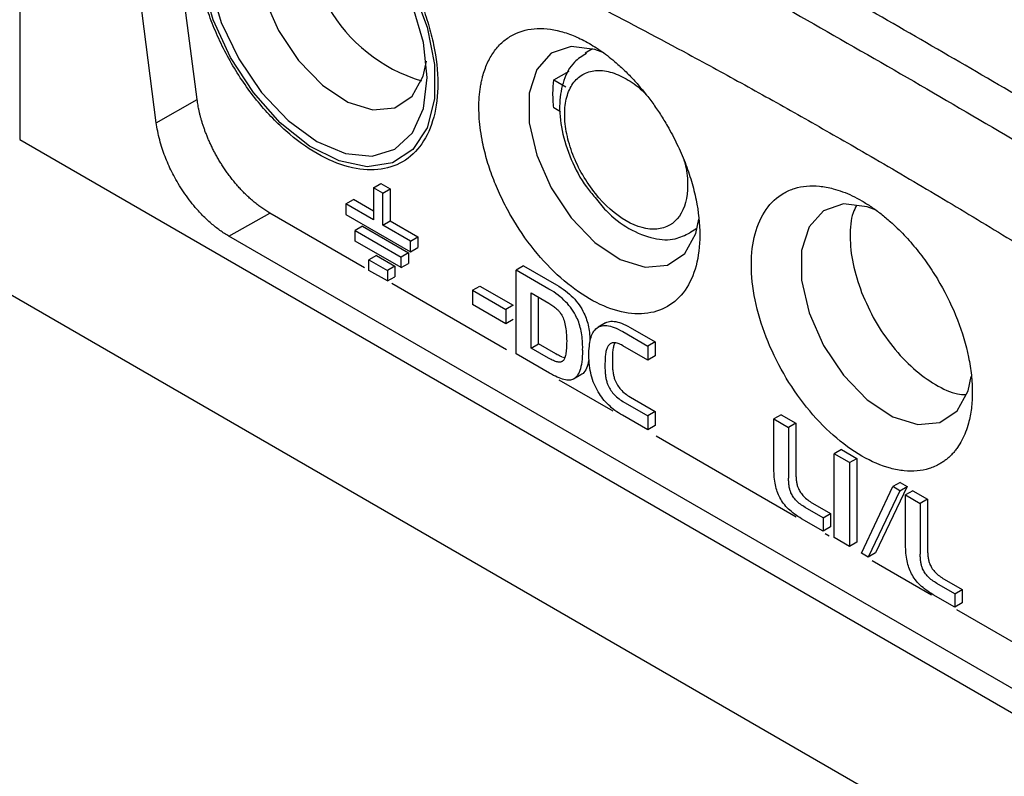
# Model space of a CAD drawing. Extents: x 76 to 839, y -9 to 645.
# Tile 57 of 78: x 700 to 729, y 157 to 179. Entities that reach past the tile are written whole.
import ezdxf

# ---------------------------------------------------------------- set-up
doc = ezdxf.new("R2010")
doc.units = 0
doc.layers.get('0').update_dxf_attribs({"linetype": 'CONTINUOUS'})

msp = doc.modelspace()

# ---------------------------------------------------------------- linework, layer by layer
at = {"color": 7, "linetype": 'CONTINUOUS'}
for p, q in [((700.268, 190.88), (700.268, 175.229)), ((705.38, 176.383), (704.516, 183.069)), ((704.203, 175.716), (703.338, 182.412)), ((716.769, 177.846), (716.556, 177.72)), ((715.654, 176.947), (716.1, 177.204)), ((715.654, 176.947), (715.996, 176.749)), ((704.203, 175.716), (705.38, 176.383)), ((715.844, 176.034), (715.654, 176.144)), ((700.268, 175.229), (744.739, 149.556)), ((742.229, 146.381), (692.789, 174.923)), ((710.463, 173.838), (710.675, 173.961)), ((710.675, 173.961), (710.94, 173.808)), ((710.463, 173.838), (710.463, 172.92)), ((710.728, 173.685), (710.463, 173.838)), ((710.728, 173.685), (710.94, 173.808)), ((710.728, 172.767), (710.728, 173.685)), ((710.94, 173.808), (710.94, 172.889)), ((709.667, 173.379), (709.879, 173.502)), ((709.667, 173.379), (709.667, 173.073)), ((710.463, 172.92), (709.667, 173.379)), ((710.463, 173.165), (709.879, 173.502)), ((706.297, 172.446), (707.474, 173.114)), ((710.199, 171.541), (707.474, 173.114)), ((709.667, 173.073), (711.523, 172.001)), ((710.144, 172.736), (709.932, 172.614)), ((710.144, 172.736), (711.47, 171.971)), ((710.728, 172.767), (710.94, 172.889)), ((711.523, 172.308), (710.728, 172.767)), ((710.94, 172.889), (711.735, 172.43)), ((742.543, 151.522), (706.297, 172.446)), ((709.932, 172.614), (711.258, 171.848)), ((709.932, 172.307), (709.932, 172.614)), ((711.258, 171.542), (709.932, 172.307)), ((711.523, 172.308), (711.735, 172.43)), ((711.523, 172.001), (711.523, 172.308)), ((711.735, 172.43), (711.735, 172.124)), ((710.542, 171.894), (710.33, 171.772)), ((710.542, 171.894), (711.072, 171.588)), ((711.47, 171.971), (711.258, 171.848)), ((711.47, 171.971), (711.47, 171.664)), ((711.523, 172.001), (711.735, 172.124)), ((710.33, 171.465), (710.33, 171.772)), ((710.33, 171.772), (710.86, 171.465)), ((711.258, 171.542), (711.258, 171.848)), ((711.258, 171.542), (711.47, 171.664)), ((710.86, 171.159), (710.33, 171.465)), ((711.072, 171.588), (710.86, 171.465)), ((710.86, 171.465), (710.86, 171.159)), ((711.072, 171.588), (711.072, 171.282)), ((714.784, 171.593), (714.572, 171.47)), ((714.572, 169.057), (714.572, 171.47)), ((715.515, 170.926), (714.572, 171.47)), ((714.784, 171.593), (715.727, 171.048)), ((710.86, 171.159), (711.072, 171.282)), ((714.294, 169.177), (710.991, 171.084)), ((715.727, 171.048), (715.796, 171.007)), ((713.312, 170.891), (713.524, 171.013)), ((713.312, 170.891), (714.273, 170.336)), ((713.312, 170.891), (713.312, 170.483)), ((713.524, 171.013), (714.485, 170.459)), ((715, 170.815), (715.509, 170.521)), ((715, 169.222), (715, 170.815)), ((715.584, 170.885), (715.515, 170.926)), ((715.65, 170.842), (715.584, 170.885)), ((715.714, 170.798), (715.65, 170.842)), ((715.776, 170.753), (715.714, 170.798)), ((715.834, 170.706), (715.776, 170.753)), ((715.796, 171.007), (715.862, 170.964)), ((715.862, 170.964), (715.926, 170.92)), ((715.926, 170.92), (715.988, 170.875)), ((715.988, 170.875), (716.046, 170.829)), ((716.046, 170.829), (716.103, 170.781)), ((716.103, 170.781), (716.156, 170.732)), ((714.273, 169.928), (713.312, 170.483)), ((715.212, 169.344), (715.212, 170.693)), ((715.509, 170.521), (715.54, 170.503)), ((715.54, 170.503), (715.569, 170.485)), ((715.569, 170.485), (715.598, 170.466)), ((715.598, 170.466), (715.625, 170.447)), ((715.89, 170.659), (715.834, 170.706)), ((715.944, 170.61), (715.89, 170.659)), ((715.995, 170.559), (715.944, 170.61)), ((716.044, 170.508), (715.995, 170.559)), ((716.089, 170.455), (716.044, 170.508)), ((716.156, 170.732), (716.207, 170.682)), ((716.207, 170.682), (716.256, 170.63)), ((716.256, 170.63), (716.302, 170.577)), ((716.302, 170.577), (716.345, 170.523)), ((716.345, 170.523), (716.386, 170.468)), ((716.386, 170.468), (716.424, 170.411)), ((714.485, 170.459), (714.273, 170.336)), ((714.273, 170.336), (714.273, 169.928)), ((715.625, 170.447), (715.651, 170.428)), ((715.651, 170.428), (715.677, 170.409)), ((715.677, 170.409), (715.701, 170.389)), ((715.701, 170.389), (715.724, 170.37)), ((715.724, 170.37), (715.745, 170.35)), ((715.745, 170.35), (715.766, 170.33)), ((715.766, 170.33), (715.785, 170.309)), ((715.785, 170.309), (715.803, 170.289)), ((715.803, 170.289), (715.821, 170.268)), ((715.821, 170.268), (715.836, 170.247)), ((715.836, 170.247), (715.851, 170.226)), ((715.851, 170.226), (715.865, 170.205)), ((715.865, 170.205), (715.884, 170.171)), ((716.133, 170.401), (716.089, 170.455)), ((716.174, 170.345), (716.133, 170.401)), ((716.212, 170.288), (716.174, 170.345)), ((716.247, 170.23), (716.212, 170.288)), ((716.281, 170.171), (716.247, 170.23)), ((716.424, 170.411), (716.46, 170.353)), ((716.46, 170.353), (716.493, 170.293)), ((716.493, 170.293), (716.523, 170.233)), ((716.523, 170.233), (716.544, 170.186)), ((716.544, 170.186), (716.564, 170.139)), ((714.485, 170.051), (714.273, 169.928)), ((715.884, 170.171), (715.902, 170.136)), ((715.902, 170.136), (715.919, 170.098)), ((715.919, 170.098), (715.934, 170.059)), ((715.934, 170.059), (715.949, 170.017)), ((715.949, 170.017), (715.962, 169.973)), ((715.962, 169.973), (715.973, 169.927)), ((715.973, 169.927), (715.984, 169.88)), ((716.311, 170.11), (716.281, 170.171)), ((716.332, 170.064), (716.311, 170.11)), ((716.352, 170.017), (716.332, 170.064)), ((716.37, 169.968), (716.352, 170.017)), ((716.387, 169.92), (716.37, 169.968)), ((716.402, 169.87), (716.387, 169.92)), ((716.564, 170.139), (716.582, 170.091)), ((716.582, 170.091), (716.599, 170.042)), ((716.599, 170.042), (716.614, 169.992)), ((716.614, 169.992), (716.629, 169.941)), ((716.629, 169.941), (716.642, 169.889)), ((717.144, 169.952), (716.932, 169.83)), ((717.144, 169.952), (717.18, 169.97)), ((717.18, 169.97), (717.218, 169.983)), ((717.218, 169.983), (717.258, 169.993)), ((717.258, 169.993), (717.301, 169.998)), ((717.301, 169.998), (717.345, 169.999)), ((717.345, 169.999), (717.393, 169.996)), ((717.393, 169.996), (717.442, 169.989)), ((717.442, 169.989), (717.494, 169.977)), ((717.494, 169.977), (717.548, 169.962)), ((717.548, 169.962), (717.604, 169.942)), ((717.604, 169.942), (717.663, 169.918)), ((717.663, 169.918), (717.724, 169.89)), ((715.984, 169.88), (715.993, 169.83)), ((715.993, 169.83), (716.001, 169.778)), ((716.001, 169.778), (716.008, 169.725)), ((716.008, 169.725), (716.014, 169.669)), ((716.014, 169.669), (716.018, 169.611)), ((716.018, 169.611), (716.021, 169.551)), ((716.417, 169.819), (716.402, 169.87)), ((716.429, 169.767), (716.417, 169.819)), ((716.441, 169.714), (716.429, 169.767)), ((716.451, 169.661), (716.441, 169.714)), ((716.46, 169.606), (716.451, 169.661)), ((716.642, 169.889), (716.653, 169.837)), ((716.653, 169.837), (716.663, 169.783)), ((716.663, 169.783), (716.672, 169.729)), ((716.672, 169.729), (716.68, 169.673)), ((716.68, 169.673), (716.686, 169.617)), ((716.686, 169.617), (716.69, 169.559)), ((716.744, 169.584), (716.76, 169.625)), ((716.76, 169.625), (716.779, 169.662)), ((716.779, 169.662), (716.799, 169.697)), ((716.799, 169.697), (716.82, 169.728)), ((716.82, 169.728), (716.843, 169.756)), ((716.843, 169.756), (716.868, 169.782)), ((716.868, 169.782), (716.899, 169.808)), ((716.899, 169.808), (716.932, 169.83)), ((716.932, 169.83), (716.968, 169.847)), ((716.968, 169.847), (717.006, 169.861)), ((717.006, 169.861), (717.046, 169.87)), ((717.046, 169.87), (717.089, 169.875)), ((717.089, 169.875), (717.133, 169.876)), ((717.133, 169.876), (717.181, 169.873)), ((717.181, 169.873), (717.23, 169.866)), ((717.23, 169.866), (717.282, 169.855)), ((717.282, 169.855), (717.336, 169.839)), ((717.336, 169.839), (717.392, 169.819)), ((717.392, 169.819), (717.45, 169.796)), ((717.45, 169.796), (717.511, 169.767)), ((717.511, 169.767), (717.575, 169.735)), ((717.575, 169.735), (717.64, 169.699)), ((717.64, 169.699), (718.359, 169.284)), ((717.724, 169.89), (717.787, 169.858)), ((717.787, 169.858), (717.852, 169.821)), ((717.852, 169.821), (718.571, 169.407)), ((715, 169.222), (715.212, 169.344)), ((715.715, 169.057), (715.212, 169.344)), ((716.021, 169.551), (716.023, 169.489)), ((716.023, 169.368), (716.022, 169.313)), ((716.023, 169.489), (716.024, 169.426)), ((716.024, 169.426), (716.023, 169.368)), ((716.467, 169.551), (716.46, 169.606)), ((716.474, 169.494), (716.467, 169.551)), ((716.478, 169.437), (716.474, 169.494)), ((716.482, 169.379), (716.478, 169.437)), ((716.484, 169.32), (716.482, 169.379)), ((716.677, 169.277), (716.684, 169.336)), ((716.684, 169.336), (716.693, 169.391)), ((716.69, 169.559), (716.694, 169.501)), ((716.693, 169.391), (716.703, 169.444)), ((716.694, 169.501), (716.696, 169.442)), ((716.703, 169.444), (716.715, 169.494)), ((716.715, 169.494), (716.729, 169.541)), ((716.729, 169.541), (716.744, 169.584)), ((717.255, 169.33), (717.237, 169.312)), ((717.273, 169.345), (717.255, 169.33)), ((717.294, 169.358), (717.273, 169.345)), ((717.315, 169.368), (717.294, 169.358)), ((717.338, 169.375), (717.315, 169.368)), ((717.363, 169.379), (717.338, 169.375)), ((717.389, 169.381), (717.363, 169.379)), ((717.393, 169.331), (717.384, 169.306)), ((717.416, 169.38), (717.389, 169.381)), ((717.402, 169.354), (717.393, 169.331)), ((717.411, 169.376), (717.402, 169.354)), ((717.444, 169.376), (717.416, 169.38)), ((717.474, 169.369), (717.444, 169.376)), ((717.505, 169.36), (717.474, 169.369)), ((717.538, 169.348), (717.505, 169.36)), ((717.572, 169.333), (717.538, 169.348)), ((717.608, 169.316), (717.572, 169.333)), ((718.571, 169.407), (718.359, 169.284)), ((718.571, 169.407), (718.571, 169.006)), ((715.527, 168.506), (714.572, 169.057)), ((715.503, 168.935), (715, 169.222)), ((715.752, 169.036), (715.715, 169.057)), ((715.996, 169.047), (715.989, 169.012)), ((716.003, 169.084), (715.996, 169.047)), ((716.008, 169.124), (716.003, 169.084)), ((716.013, 169.166), (716.008, 169.124)), ((716.017, 169.212), (716.013, 169.166)), ((716.02, 169.261), (716.017, 169.212)), ((716.022, 169.313), (716.02, 169.261)), ((716.481, 169.072), (716.475, 168.986)), ((716.484, 169.163), (716.481, 169.072)), ((716.485, 169.26), (716.484, 169.32)), ((716.484, 169.163), (716.485, 169.26)), ((716.664, 169.011), (716.665, 169.082)), ((716.665, 169.082), (716.667, 169.15)), ((716.667, 169.15), (716.671, 169.215)), ((716.671, 169.215), (716.677, 169.277)), ((717.146, 169.065), (717.141, 169.03)), ((717.151, 169.097), (717.146, 169.065)), ((717.157, 169.127), (717.151, 169.097)), ((717.164, 169.156), (717.157, 169.127)), ((717.172, 169.183), (717.164, 169.156)), ((717.18, 169.208), (717.172, 169.183)), ((717.189, 169.232), (717.18, 169.208)), ((717.199, 169.253), (717.189, 169.232)), ((717.21, 169.273), (717.199, 169.253)), ((717.221, 169.291), (717.21, 169.273)), ((717.237, 169.312), (717.221, 169.291)), ((717.346, 169.079), (717.344, 169.04)), ((717.349, 169.117), (717.346, 169.079)), ((717.353, 169.153), (717.349, 169.117)), ((717.358, 169.187), (717.353, 169.153)), ((717.364, 169.219), (717.358, 169.187)), ((717.37, 169.25), (717.364, 169.219)), ((717.376, 169.279), (717.37, 169.25)), ((717.384, 169.306), (717.376, 169.279)), ((717.645, 169.295), (717.608, 169.316)), ((718.359, 168.883), (717.645, 169.295)), ((718.359, 169.284), (718.359, 168.883)), ((715.54, 168.914), (715.503, 168.935)), ((715.575, 168.895), (715.54, 168.914)), ((715.609, 168.879), (715.575, 168.895)), ((715.642, 168.864), (715.609, 168.879)), ((715.673, 168.852), (715.642, 168.864)), ((715.702, 168.842), (715.673, 168.852)), ((715.73, 168.834), (715.702, 168.842)), ((715.757, 168.828), (715.73, 168.834)), ((715.787, 169.018), (715.752, 169.036)), ((715.782, 168.824), (715.757, 168.828)), ((715.805, 168.822), (715.782, 168.824)), ((715.821, 169.001), (715.787, 169.018)), ((715.827, 168.822), (715.805, 168.822)), ((715.854, 168.987), (715.821, 169.001)), ((715.848, 168.825), (715.827, 168.822)), ((715.867, 168.83), (715.848, 168.825)), ((715.885, 168.975), (715.854, 168.987)), ((715.884, 168.836), (715.867, 168.83)), ((715.884, 168.836), (715.902, 168.847)), ((715.9, 168.845), (715.884, 168.836)), ((715.914, 168.856), (715.9, 168.845)), ((715.928, 168.87), (715.914, 168.856)), ((715.94, 168.886), (715.928, 168.87)), ((715.951, 168.905), (715.94, 168.886)), ((715.962, 168.928), (715.951, 168.905)), ((715.972, 168.953), (715.962, 168.928)), ((715.981, 168.981), (715.972, 168.953)), ((715.989, 169.012), (715.981, 168.981)), ((716.447, 168.758), (716.434, 168.692)), ((716.459, 168.829), (716.447, 168.758)), ((716.468, 168.905), (716.459, 168.829)), ((716.475, 168.986), (716.468, 168.905)), ((716.646, 168.815), (716.631, 168.754)), ((716.66, 168.88), (716.646, 168.815)), ((716.665, 168.937), (716.664, 169.011)), ((716.668, 168.864), (716.665, 168.937)), ((716.673, 168.792), (716.668, 168.864)), ((716.681, 168.721), (716.673, 168.792)), ((717.129, 168.833), (717.128, 168.788)), ((717.128, 168.788), (717.128, 168.635)), ((717.13, 168.876), (717.129, 168.833)), ((717.131, 168.917), (717.13, 168.876)), ((717.134, 168.957), (717.131, 168.917)), ((717.137, 168.994), (717.134, 168.957)), ((717.141, 169.03), (717.137, 168.994)), ((717.341, 168.955), (717.34, 168.911)), ((717.34, 168.911), (717.34, 168.757)), ((717.342, 168.998), (717.341, 168.955)), ((717.344, 169.04), (717.342, 168.998)), ((718.571, 169.006), (718.359, 168.883)), ((715.587, 168.472), (715.527, 168.506)), ((716.36, 168.48), (716.336, 168.44)), ((716.382, 168.526), (716.36, 168.48)), ((716.401, 168.576), (716.382, 168.526)), ((716.419, 168.632), (716.401, 168.576)), ((716.434, 168.692), (716.419, 168.632)), ((716.495, 168.497), (716.465, 168.472)), ((716.523, 168.527), (716.495, 168.497)), ((716.549, 168.562), (716.523, 168.527)), ((716.572, 168.603), (716.549, 168.562)), ((716.594, 168.648), (716.572, 168.603)), ((716.613, 168.698), (716.594, 168.648)), ((716.631, 168.754), (716.613, 168.698)), ((716.69, 168.652), (716.681, 168.721)), ((716.702, 168.583), (716.69, 168.652)), ((716.716, 168.516), (716.702, 168.583)), ((716.732, 168.45), (716.716, 168.516)), ((717.128, 168.635), (717.129, 168.599)), ((717.129, 168.599), (717.131, 168.565)), ((717.131, 168.565), (717.133, 168.532)), ((717.133, 168.532), (717.135, 168.499)), ((717.135, 168.499), (717.139, 168.466)), ((717.34, 168.757), (717.341, 168.722)), ((717.341, 168.722), (717.343, 168.687)), ((717.343, 168.687), (717.345, 168.654)), ((717.345, 168.654), (717.348, 168.621)), ((717.348, 168.621), (717.351, 168.589)), ((717.351, 168.589), (717.355, 168.558)), ((717.355, 168.558), (717.359, 168.527)), ((717.359, 168.527), (717.364, 168.497)), ((717.364, 168.497), (717.369, 168.468)), ((715.645, 168.441), (715.587, 168.472)), ((715.701, 168.413), (715.645, 168.441)), ((715.754, 168.389), (715.701, 168.413)), ((715.805, 168.367), (715.754, 168.389)), ((715.854, 168.348), (715.805, 168.367)), ((717.362, 167.406), (715.805, 168.305)), ((715.901, 168.333), (715.854, 168.348)), ((715.946, 168.32), (715.901, 168.333)), ((715.988, 168.311), (715.946, 168.32)), ((716.028, 168.304), (715.988, 168.311)), ((716.066, 168.301), (716.028, 168.304)), ((716.101, 168.301), (716.066, 168.301)), ((716.135, 168.303), (716.101, 168.301)), ((716.166, 168.309), (716.135, 168.303)), ((716.195, 168.318), (716.166, 168.309)), ((716.221, 168.33), (716.195, 168.318)), ((716.433, 168.452), (716.221, 168.33)), ((716.253, 168.35), (716.221, 168.33)), ((716.283, 168.375), (716.253, 168.35)), ((716.311, 168.405), (716.283, 168.375)), ((716.336, 168.44), (716.311, 168.405)), ((716.465, 168.472), (716.433, 168.452)), ((716.749, 168.385), (716.732, 168.45)), ((716.769, 168.321), (716.749, 168.385)), ((716.791, 168.259), (716.769, 168.321)), ((716.816, 168.198), (716.791, 168.259)), ((716.842, 168.137), (716.816, 168.198)), ((717.139, 168.466), (717.142, 168.435)), ((717.142, 168.435), (717.147, 168.405)), ((717.147, 168.405), (717.152, 168.375)), ((717.152, 168.375), (717.157, 168.346)), ((717.157, 168.346), (717.163, 168.318)), ((717.163, 168.318), (717.17, 168.29)), ((717.17, 168.29), (717.177, 168.264)), ((717.177, 168.264), (717.185, 168.238)), ((717.185, 168.238), (717.194, 168.213)), ((717.194, 168.213), (717.203, 168.188)), ((717.369, 168.468), (717.375, 168.44)), ((717.375, 168.44), (717.382, 168.413)), ((717.382, 168.413), (717.39, 168.386)), ((717.39, 168.386), (717.397, 168.36)), ((717.397, 168.36), (717.406, 168.335)), ((717.406, 168.335), (717.415, 168.311)), ((717.415, 168.311), (717.431, 168.272)), ((717.431, 168.272), (717.448, 168.235)), ((717.448, 168.235), (717.467, 168.198)), ((717.467, 168.198), (717.488, 168.163)), ((716.87, 168.078), (716.842, 168.137)), ((716.901, 168.02), (716.87, 168.078)), ((716.934, 167.964), (716.901, 168.02)), ((716.965, 167.913), (716.934, 167.964)), ((716.998, 167.863), (716.965, 167.913)), ((717.203, 168.188), (717.219, 168.15)), ((717.219, 168.15), (717.236, 168.112)), ((717.236, 168.112), (717.255, 168.076)), ((717.255, 168.076), (717.276, 168.041)), ((717.276, 168.041), (717.298, 168.006)), ((717.298, 168.006), (717.321, 167.972)), ((717.321, 167.972), (717.347, 167.94)), ((717.347, 167.94), (717.374, 167.908)), ((717.374, 167.908), (717.402, 167.878)), ((717.488, 168.163), (717.51, 168.128)), ((717.51, 168.128), (717.534, 168.095)), ((717.534, 168.095), (717.559, 168.062)), ((717.559, 168.062), (717.586, 168.031)), ((717.586, 168.031), (717.614, 168)), ((717.614, 168), (717.644, 167.97)), ((717.644, 167.97), (717.676, 167.942)), ((717.676, 167.942), (717.709, 167.914)), ((717.709, 167.914), (717.744, 167.887)), ((717.033, 167.815), (716.998, 167.863)), ((717.069, 167.767), (717.033, 167.815)), ((717.107, 167.721), (717.069, 167.767)), ((717.146, 167.676), (717.107, 167.721)), ((717.187, 167.633), (717.146, 167.676)), ((717.23, 167.59), (717.187, 167.633)), ((717.402, 167.878), (717.432, 167.848)), ((717.432, 167.848), (717.464, 167.819)), ((717.464, 167.819), (717.497, 167.792)), ((717.497, 167.792), (717.532, 167.765)), ((717.532, 167.765), (717.568, 167.739)), ((717.568, 167.739), (717.606, 167.714)), ((717.606, 167.714), (717.646, 167.691)), ((717.646, 167.691), (718.359, 167.279)), ((717.744, 167.887), (717.78, 167.862)), ((717.78, 167.862), (717.819, 167.837)), ((717.819, 167.837), (717.858, 167.813)), ((717.858, 167.813), (718.571, 167.402)), ((717.274, 167.549), (717.23, 167.59)), ((717.32, 167.509), (717.274, 167.549)), ((717.367, 167.47), (717.32, 167.509)), ((717.416, 167.432), (717.367, 167.47)), ((717.467, 167.395), (717.416, 167.432)), ((717.519, 167.36), (717.467, 167.395)), ((717.573, 167.326), (717.519, 167.36)), ((718.571, 167.402), (718.359, 167.279)), ((718.571, 167.402), (718.571, 166.994)), ((717.628, 167.293), (717.573, 167.326)), ((718.359, 166.871), (717.628, 167.293)), ((718.359, 167.279), (718.359, 166.871)), ((722.207, 167.308), (721.995, 167.185)), ((721.995, 165.747), (721.995, 167.185)), ((721.995, 167.185), (722.417, 166.941)), ((722.207, 167.308), (722.629, 167.064)), ((722.629, 167.064), (722.417, 166.941)), ((722.629, 167.064), (722.629, 165.602)), ((718.571, 166.994), (718.359, 166.871)), ((722.417, 166.941), (722.417, 165.479)), ((722.638, 164.36), (718.601, 166.691)), ((723.943, 166.305), (723.731, 166.183)), ((723.943, 166.305), (724.386, 166.05)), ((724.174, 165.927), (723.731, 166.183)), ((723.731, 163.77), (723.731, 166.183)), ((724.174, 165.927), (724.386, 166.05)), ((724.174, 165.927), (724.174, 163.514)), ((724.386, 166.05), (724.386, 163.637)), ((721.995, 165.685), (721.995, 165.747)), ((721.997, 165.624), (721.995, 165.685)), ((722, 165.564), (721.997, 165.624)), ((722.005, 165.506), (722, 165.564)), ((722.011, 165.449), (722.005, 165.506)), ((722.019, 165.394), (722.011, 165.449)), ((722.027, 165.34), (722.019, 165.394)), ((722.417, 165.447), (722.417, 165.479)), ((722.418, 165.415), (722.417, 165.447)), ((722.419, 165.384), (722.418, 165.415)), ((722.421, 165.354), (722.419, 165.384)), ((722.423, 165.325), (722.421, 165.354)), ((722.629, 165.602), (722.629, 165.569)), ((722.629, 165.569), (722.63, 165.538)), ((722.63, 165.538), (722.631, 165.507)), ((722.631, 165.507), (722.633, 165.477)), ((722.633, 165.477), (722.635, 165.448)), ((722.635, 165.448), (722.638, 165.419)), ((722.638, 165.419), (722.642, 165.392)), ((722.642, 165.392), (722.646, 165.365)), ((722.646, 165.365), (722.65, 165.339)), ((725.628, 165.36), (725.416, 165.238)), ((725.628, 165.36), (725.831, 165.243)), ((722.037, 165.288), (722.027, 165.34)), ((722.048, 165.237), (722.037, 165.288)), ((722.061, 165.187), (722.048, 165.237)), ((722.075, 165.139), (722.061, 165.187)), ((722.091, 165.092), (722.075, 165.139)), ((722.107, 165.047), (722.091, 165.092)), ((722.426, 165.297), (722.423, 165.325)), ((722.43, 165.269), (722.426, 165.297)), ((722.434, 165.243), (722.43, 165.269)), ((722.438, 165.217), (722.434, 165.243)), ((722.443, 165.192), (722.438, 165.217)), ((722.449, 165.168), (722.443, 165.192)), ((722.455, 165.145), (722.449, 165.168)), ((722.462, 165.122), (722.455, 165.145)), ((722.469, 165.1), (722.462, 165.122)), ((722.477, 165.079), (722.469, 165.1)), ((722.486, 165.059), (722.477, 165.079)), ((722.65, 165.339), (722.656, 165.315)), ((722.656, 165.315), (722.661, 165.29)), ((722.661, 165.29), (722.667, 165.267)), ((722.667, 165.267), (722.674, 165.244)), ((722.674, 165.244), (722.681, 165.223)), ((722.681, 165.223), (722.689, 165.202)), ((722.689, 165.202), (722.698, 165.182)), ((722.698, 165.182), (722.712, 165.151)), ((722.712, 165.151), (722.727, 165.121)), ((722.727, 165.121), (722.745, 165.092)), ((722.745, 165.092), (722.764, 165.064)), ((724.516, 163.317), (725.416, 165.238)), ((725.619, 165.12), (724.711, 163.204)), ((725.831, 165.243), (724.923, 163.327)), ((725.619, 165.12), (725.416, 165.238)), ((725.619, 165.12), (725.831, 165.243)), ((725.999, 165.118), (725.787, 164.996)), ((725.999, 165.118), (726.421, 164.874)), ((722.125, 165.003), (722.107, 165.047)), ((722.145, 164.96), (722.125, 165.003)), ((722.165, 164.919), (722.145, 164.96)), ((722.189, 164.876), (722.165, 164.919)), ((722.215, 164.833), (722.189, 164.876)), ((722.243, 164.79), (722.215, 164.833)), ((722.274, 164.749), (722.243, 164.79)), ((722.5, 165.029), (722.486, 165.059)), ((722.515, 164.999), (722.5, 165.029)), ((722.533, 164.97), (722.515, 164.999)), ((722.551, 164.941), (722.533, 164.97)), ((722.572, 164.913), (722.551, 164.941)), ((722.594, 164.885), (722.572, 164.913)), ((722.617, 164.858), (722.594, 164.885)), ((722.642, 164.832), (722.617, 164.858)), ((722.668, 164.805), (722.642, 164.832)), ((722.696, 164.78), (722.668, 164.805)), ((722.764, 165.064), (722.784, 165.035)), ((722.784, 165.035), (722.806, 165.008)), ((722.806, 165.008), (722.829, 164.981)), ((722.829, 164.981), (722.854, 164.954)), ((722.854, 164.954), (722.88, 164.928)), ((722.88, 164.928), (722.908, 164.903)), ((722.908, 164.903), (722.938, 164.878)), ((722.938, 164.878), (722.969, 164.854)), ((722.969, 164.854), (723.001, 164.83)), ((723.001, 164.83), (723.035, 164.806)), ((723.035, 164.806), (723.071, 164.784)), ((725.787, 163.558), (725.787, 164.996)), ((725.787, 164.996), (726.209, 164.752)), ((726.421, 164.874), (726.209, 164.752)), ((726.421, 164.874), (726.421, 163.412)), ((722.306, 164.708), (722.274, 164.749)), ((722.34, 164.669), (722.306, 164.708)), ((722.376, 164.63), (722.34, 164.669)), ((722.414, 164.591), (722.376, 164.63)), ((722.454, 164.554), (722.414, 164.591)), ((722.496, 164.517), (722.454, 164.554)), ((722.54, 164.481), (722.496, 164.517)), ((722.725, 164.755), (722.696, 164.78)), ((722.757, 164.731), (722.725, 164.755)), ((722.789, 164.707), (722.757, 164.731)), ((722.823, 164.684), (722.789, 164.707)), ((722.858, 164.661), (722.823, 164.684)), ((722.896, 164.639), (722.858, 164.661)), ((723.411, 164.342), (722.896, 164.639)), ((723.071, 164.784), (723.108, 164.762)), ((723.108, 164.762), (723.623, 164.465)), ((726.209, 164.752), (726.209, 163.29)), ((722.587, 164.446), (722.54, 164.481)), ((722.635, 164.411), (722.587, 164.446)), ((722.685, 164.378), (722.635, 164.411)), ((722.737, 164.345), (722.685, 164.378)), ((722.791, 164.313), (722.737, 164.345)), ((723.411, 163.955), (722.791, 164.313)), ((723.411, 164.342), (723.623, 164.465)), ((723.411, 164.342), (723.411, 163.955)), ((723.623, 164.465), (723.623, 164.077)), ((723.623, 164.077), (723.411, 163.955)), ((723.586, 163.813), (723.468, 163.881)), ((724.174, 163.514), (723.731, 163.77)), ((724.386, 163.637), (724.174, 163.514)), ((725.788, 163.495), (725.787, 163.558)), ((725.79, 163.434), (725.788, 163.495)), ((725.793, 163.375), (725.79, 163.434)), ((725.798, 163.317), (725.793, 163.375)), ((726.421, 163.412), (726.422, 163.38)), ((726.422, 163.38), (726.422, 163.348)), ((724.711, 163.204), (724.516, 163.317)), ((724.923, 163.327), (724.711, 163.204)), ((726.538, 162.108), (724.821, 163.1)), ((725.804, 163.26), (725.798, 163.317)), ((725.811, 163.205), (725.804, 163.26)), ((725.82, 163.151), (725.811, 163.205)), ((725.83, 163.098), (725.82, 163.151)), ((725.841, 163.047), (725.83, 163.098)), ((726.209, 163.257), (726.209, 163.29)), ((726.21, 163.226), (726.209, 163.257)), ((726.212, 163.195), (726.21, 163.226)), ((726.214, 163.165), (726.212, 163.195)), ((726.216, 163.136), (726.214, 163.165)), ((726.219, 163.108), (726.216, 163.136)), ((726.222, 163.08), (726.219, 163.108)), ((726.422, 163.348), (726.424, 163.317)), ((726.424, 163.317), (726.426, 163.288)), ((726.426, 163.288), (726.428, 163.258)), ((726.428, 163.258), (726.431, 163.23)), ((726.431, 163.23), (726.434, 163.202)), ((726.434, 163.202), (726.439, 163.176)), ((726.439, 163.176), (726.443, 163.15)), ((726.443, 163.15), (726.448, 163.125)), ((726.448, 163.125), (726.454, 163.101)), ((726.454, 163.101), (726.46, 163.078)), ((725.854, 162.998), (725.841, 163.047)), ((725.868, 162.949), (725.854, 162.998)), ((725.883, 162.903), (725.868, 162.949)), ((725.9, 162.857), (725.883, 162.903)), ((725.918, 162.813), (725.9, 162.857)), ((725.937, 162.771), (725.918, 162.813)), ((726.226, 163.053), (726.222, 163.08)), ((726.231, 163.027), (726.226, 163.053)), ((726.236, 163.003), (726.231, 163.027)), ((726.242, 162.978), (726.236, 163.003)), ((726.248, 162.955), (726.242, 162.978)), ((726.254, 162.933), (726.248, 162.955)), ((726.262, 162.911), (726.254, 162.933)), ((726.27, 162.89), (726.262, 162.911)), ((726.278, 162.87), (726.27, 162.89)), ((726.292, 162.839), (726.278, 162.87)), ((726.308, 162.81), (726.292, 162.839)), ((726.325, 162.78), (726.308, 162.81)), ((726.46, 163.078), (726.467, 163.055)), ((726.467, 163.055), (726.474, 163.033)), ((726.474, 163.033), (726.482, 163.013)), ((726.482, 163.013), (726.49, 162.992)), ((726.49, 162.992), (726.504, 162.962)), ((726.504, 162.962), (726.52, 162.932)), ((726.52, 162.932), (726.537, 162.903)), ((726.537, 162.903), (726.556, 162.874)), ((726.556, 162.874), (726.576, 162.846)), ((726.576, 162.846), (726.598, 162.818)), ((726.598, 162.818), (726.622, 162.791)), ((725.958, 162.73), (725.937, 162.771)), ((725.982, 162.686), (725.958, 162.73)), ((726.008, 162.643), (725.982, 162.686)), ((726.036, 162.601), (726.008, 162.643)), ((726.066, 162.56), (726.036, 162.601)), ((726.098, 162.519), (726.066, 162.56)), ((726.133, 162.479), (726.098, 162.519)), ((726.344, 162.752), (726.325, 162.78)), ((726.364, 162.723), (726.344, 162.752)), ((726.386, 162.696), (726.364, 162.723)), ((726.409, 162.669), (726.386, 162.696)), ((726.434, 162.642), (726.409, 162.669)), ((726.461, 162.616), (726.434, 162.642)), ((726.489, 162.591), (726.461, 162.616)), ((726.518, 162.566), (726.489, 162.591)), ((726.549, 162.542), (726.518, 162.566)), ((726.581, 162.518), (726.549, 162.542)), ((726.616, 162.495), (726.581, 162.518)), ((726.622, 162.791), (726.647, 162.765)), ((726.647, 162.765), (726.673, 162.738)), ((726.673, 162.738), (726.701, 162.713)), ((726.701, 162.713), (726.73, 162.688)), ((726.73, 162.688), (726.761, 162.664)), ((726.761, 162.664), (726.794, 162.64)), ((726.794, 162.64), (726.828, 162.617)), ((726.828, 162.617), (726.863, 162.594)), ((726.863, 162.594), (726.9, 162.572)), ((726.9, 162.572), (727.415, 162.275)), ((726.169, 162.44), (726.133, 162.479)), ((726.207, 162.402), (726.169, 162.44)), ((726.247, 162.364), (726.207, 162.402)), ((726.289, 162.328), (726.247, 162.364)), ((726.333, 162.292), (726.289, 162.328)), ((726.379, 162.256), (726.333, 162.292)), ((726.427, 162.222), (726.379, 162.256)), ((726.651, 162.472), (726.616, 162.495)), ((726.688, 162.45), (726.651, 162.472)), ((727.203, 162.153), (726.688, 162.45)), ((727.203, 162.153), (727.415, 162.275)), ((727.415, 162.275), (727.415, 161.888)), ((726.477, 162.188), (726.427, 162.222)), ((726.529, 162.155), (726.477, 162.188)), ((726.584, 162.123), (726.529, 162.155)), ((727.203, 161.766), (726.584, 162.123)), ((727.203, 162.153), (727.203, 161.766)), ((727.415, 161.888), (727.203, 161.766)), ((729.345, 160.488), (727.261, 161.691))]:
    msp.add_line(p, q, dxfattribs=at)
at = {"color": 8, "linetype": 'CONTINUOUS'}
msp.add_line((719.772, 172.672), (719.57, 172.547), dxfattribs=at)
msp.add_line((715.885, 168.975), (715.972, 168.953))
at = {"color": 7, "linetype": 'CONTINUOUS', "flags": 128}
for points in [[(709.25, 182.258), (708.986, 182.357), (708.301, 182.442), (707.726, 182.245), (707.311, 181.782), (707.094, 181.095), (707.094, 180.245), (707.311, 179.308), (707.726, 178.367), (708.301, 177.505), (708.986, 176.799), (709.72, 176.312), (710.437, 176.087), (711.075, 176.144), (711.575, 176.478), (711.895, 177.059), (711.985, 177.493)], [(711.589, 179.575), (712.001, 178.472), (712.213, 177.393), (712.213, 176.405), (712.001, 175.571), (711.589, 174.944), (711.003, 174.562), (710.281, 174.449), (709.468, 174.614), (708.614, 175.044), (707.774, 175.714), (707, 176.582), (706.341, 177.592), (705.839, 178.681), (705.524, 179.781)], [(705.755, 179.676), (706.073, 178.606), (706.578, 177.553), (707.237, 176.589), (708.005, 175.779), (708.828, 175.178), (709.652, 174.828), (710.419, 174.752), (711.078, 174.956), (711.584, 175.425), (711.902, 176.127), (712.01, 177.016)], [(712.01, 177.016), (711.902, 178.029), (711.584, 179.099)], [(717.095, 177.728), (716.835, 177.826), (716.15, 177.911), (715.575, 177.714), (715.16, 177.251), (714.943, 176.564), (714.943, 175.714), (715.16, 174.777), (715.575, 173.836), (716.15, 172.974), (716.835, 172.268), (717.569, 171.781), (718.286, 171.556), (718.924, 171.613), (719.424, 171.947), (719.743, 172.528), (719.832, 172.941)], [(724.944, 173.197), (724.684, 173.295), (723.999, 173.38), (723.424, 173.183), (723.009, 172.72), (722.792, 172.033), (722.792, 171.183), (723.009, 170.246), (723.424, 169.305), (723.999, 168.443), (724.684, 167.737), (725.418, 167.25), (726.135, 167.025), (726.773, 167.081), (727.273, 167.415), (727.592, 167.997), (727.68, 168.41)]]:
    msp.add_lwpolyline(points, dxfattribs=at)
at = {"color": 7, "linetype": 'CONTINUOUS'}
for centre, radius, start, end in [((713.181, 181.365), 4.642, 166.7207, 253.274), ((721.338, 169.598), 3.41, 21.0958, 21.1678)]:
    msp.add_arc(centre, radius, start, end, dxfattribs=at)
for points, knots in [([(670.882, 164.961), (671.996, 166.584), (673.133, 168.189), (679.042, 176.275), (690.498, 190.126), (703.266, 202.047), (710.48, 208.036)], [0, 0, 0, 0, 0.399809, 0.399809, 2.039871, 4.079741, 4.079741, 4.079741, 4.079741]), ([(700.268, 190.88), (700.899, 190.558), (702.153, 189.918), (704.022, 188.953), (705.868, 187.993), (707.689, 187.037), (709.487, 186.085), (711.26, 185.138), (713.487, 183.938), (716.161, 182.479), (719.282, 180.748), (722.374, 179.005), (726.445, 176.673), (731.539, 173.684), (736.603, 170.626), (740.669, 168.117), (743.728, 166.204), (746.863, 164.222), (748.978, 162.864), (750.048, 162.177)], [0, 0, 0, 0, 0.038074, 0.07566, 0.112757, 0.149362, 0.185475, 0.221093, 0.256215, 0.319682, 0.382201, 0.444213, 0.505955, 0.627402, 0.751039, 0.810956, 0.872428, 0.935445, 1, 1, 1, 1]), ([(745.089, 166.727), (744.491, 167.102), (743.3, 167.849), (741.523, 168.953), (739.763, 170.04), (738.02, 171.107), (736.296, 172.156), (733.432, 173.883), (729.438, 176.253), (724.317, 179.219), (719.188, 182.112), (714.624, 184.623), (710.588, 186.795), (707.084, 188.653), (704.722, 189.88), (703.527, 190.501)], [0, 0, 0, 0, 0.043136, 0.085855, 0.128154, 0.170033, 0.211491, 0.252524, 0.376518, 0.499438, 0.621863, 0.746635, 0.829047, 0.913507, 1, 1, 1, 1]), ([(704.97, 184.25), (705.157, 184.189), (705.535, 184.067), (706.108, 183.87), (706.694, 183.662), (707.291, 183.442), (707.9, 183.209), (708.522, 182.964), (709.155, 182.707), (709.8, 182.438), (710.458, 182.156), (711.127, 181.863), (711.808, 181.557), (712.501, 181.239), (713.207, 180.908), (713.924, 180.566), (715.196, 179.947), (717.066, 179.002), (719.234, 177.855), (721.155, 176.806), (722.784, 175.896), (723.874, 175.271), (724.42, 174.958)], [0, 0, 0, 0, 0.029368, 0.059288, 0.089763, 0.120797, 0.152394, 0.184558, 0.217292, 0.250599, 0.284482, 0.318943, 0.353987, 0.389615, 0.425829, 0.462633, 0.500028, 0.621522, 0.750043, 0.83286, 0.916176, 1, 1, 1, 1]), ([(710.57, 181.33), (710.613, 181.275), (710.7, 181.165), (710.826, 180.995), (710.949, 180.821), (711.067, 180.643), (711.181, 180.462), (711.363, 180.155), (711.598, 179.712), (711.851, 179.128), (712.053, 178.539), (712.249, 177.763), (712.351, 176.828), (712.233, 175.845), (711.884, 175.065), (711.327, 174.544), (710.6, 174.314), (709.751, 174.394), (708.838, 174.779), (707.925, 175.443), (707.073, 176.339), (706.463, 177.231), (706.06, 177.992), (705.806, 178.578), (705.603, 179.169), (705.472, 179.69), (705.395, 180.134), (705.354, 180.507), (705.349, 180.744), (705.346, 180.863)], [0, 0, 0, 0, 0.010452, 0.020863, 0.031253, 0.041642, 0.052048, 0.062493, 0.093707, 0.124947, 0.156161, 0.187401, 0.24972, 0.312071, 0.374423, 0.436774, 0.499125, 0.56168, 0.624236, 0.686791, 0.749346, 0.811902, 0.843234, 0.874593, 0.905925, 0.937284, 0.958198, 0.97905, 1, 1, 1, 1]), ([(713.495, 176.159), (713.496, 176.212), (713.497, 176.318), (713.507, 176.473), (713.522, 176.623), (713.543, 176.769), (713.57, 176.911), (713.625, 177.139), (713.729, 177.434), (713.914, 177.759), (714.145, 178.027), (714.512, 178.297), (715.068, 178.47), (715.716, 178.405), (716.261, 178.216), (716.677, 178.007), (717.094, 177.735), (717.458, 177.441), (717.767, 177.15), (718.024, 176.88), (718.187, 176.684), (718.268, 176.586)], [0, 0, 0, 0, 0.020929, 0.041775, 0.062579, 0.083378, 0.104215, 0.125128, 0.187623, 0.250178, 0.312673, 0.375228, 0.500009, 0.624791, 0.687288, 0.749843, 0.812341, 0.874896, 0.916625, 0.958219, 1, 1, 1, 1]), ([(716.595, 177.707), (716.471, 177.633), (716.178, 177.456), (715.914, 176.94), (715.79, 176.275), (715.86, 175.489), (716.133, 174.659), (716.478, 173.984), (716.757, 173.665), (716.843, 173.566)], [0, 0, 0, 0, 0.108039, 0.258196, 0.41383, 0.581075, 0.752628, 0.923917, 1, 1, 1, 1]), ([(718.268, 176.586), (718.308, 176.535), (718.388, 176.434), (718.503, 176.278), (718.615, 176.119), (718.723, 175.957), (718.828, 175.791), (718.995, 175.509), (719.209, 175.104), (719.441, 174.569), (719.626, 174.03), (719.804, 173.319), (719.896, 172.463), (719.786, 171.565), (719.465, 170.854), (718.953, 170.38), (718.287, 170.174), (717.51, 170.251), (716.677, 170.605), (715.844, 171.213), (715.068, 172.032), (714.512, 172.846), (714.146, 173.54), (713.914, 174.075), (713.729, 174.613), (713.61, 175.088), (713.54, 175.494), (713.502, 175.834), (713.498, 176.05), (713.495, 176.159)], [0, 0, 0, 0, 0.0104701, 0.0209003, 0.0313106, 0.0417208, 0.0521511, 0.0626212, 0.0938972, 0.1252027, 0.1564786, 0.187784, 0.2502301, 0.312676, 0.3751217, 0.4375672, 0.5000126, 0.5624578, 0.6249029, 0.6873478, 0.7497925, 0.8122371, 0.8435122, 0.8748167, 0.9060916, 0.937396, 0.9582711, 0.9790858, 1, 1, 1, 1]), ([(707.474, 173.114), (707.435, 173.137), (707.359, 173.183), (707.245, 173.26), (707.133, 173.342), (707.024, 173.429), (706.918, 173.52), (706.814, 173.616), (706.714, 173.715), (706.617, 173.817), (706.524, 173.922), (706.434, 174.029), (706.348, 174.137), (706.266, 174.248), (706.187, 174.359), (706.113, 174.471), (706.042, 174.583), (705.975, 174.695), (705.912, 174.807), (705.853, 174.918), (705.798, 175.029), (705.747, 175.138), (705.699, 175.246), (705.655, 175.352), (705.615, 175.457), (705.578, 175.56), (705.544, 175.661), (705.513, 175.76), (705.486, 175.856), (705.461, 175.95), (705.44, 176.042), (705.421, 176.131), (705.405, 176.218), (705.391, 176.301), (705.383, 176.356), (705.38, 176.383)], [0, 0, 0, 0, 0.038689, 0.076853, 0.114494, 0.15161, 0.188203, 0.224271, 0.259815, 0.294835, 0.329331, 0.363303, 0.396751, 0.429675, 0.462075, 0.49395, 0.525301, 0.556129, 0.586432, 0.616211, 0.645466, 0.674197, 0.702403, 0.730086, 0.757244, 0.783878, 0.809988, 0.835574, 0.860636, 0.885174, 0.909187, 0.932677, 0.955642, 0.978083, 1, 1, 1, 1]), ([(706.297, 172.446), (706.253, 172.473), (706.166, 172.525), (706.037, 172.613), (705.909, 172.71), (705.783, 172.814), (705.658, 172.927), (705.536, 173.047), (705.333, 173.263), (705.061, 173.599), (704.771, 174.058), (704.539, 174.52), (704.391, 174.904), (704.298, 175.222), (704.239, 175.472), (704.215, 175.634), (704.203, 175.716)], [0, 0, 0, 0, 0.043825, 0.087234, 0.13039, 0.173455, 0.216597, 0.25998, 0.303767, 0.437533, 0.571432, 0.687392, 0.803491, 0.868996, 0.934311, 1, 1, 1, 1]), ([(724.42, 174.958), (724.75, 174.767), (725.407, 174.386), (726.39, 173.807), (727.368, 173.225), (728.34, 172.638), (729.401, 171.989), (730.538, 171.284), (731.764, 170.51), (732.977, 169.73), (734.626, 168.648), (736.651, 167.274), (738.614, 165.876), (740.073, 164.795), (741.069, 164.039), (742.032, 163.288), (742.963, 162.544), (743.571, 162.041), (743.87, 161.793)], [0, 0, 0, 0, 0.0505418, 0.1008062, 0.1507952, 0.2005111, 0.249956, 0.3136895, 0.3749734, 0.4382918, 0.499975, 0.6285271, 0.7499699, 0.8030477, 0.8545755, 0.9045668, 0.9530362, 1, 1, 1, 1]), ([(719.509, 173.912), (719.509, 173.555), (719.426, 173.246), (719.117, 172.806), (718.891, 172.676), (718.356, 172.628), (718.047, 172.711), (717.429, 173.068), (717.12, 173.341), (716.853, 173.674)], [0, 0, 0, 0, 0.25, 0.25, 0.5, 0.5, 0.75, 0.75, 1, 1, 1, 1]), ([(727.282, 166.363), (727.258, 166.33), (727.211, 166.265), (727.134, 166.177), (727.052, 166.095), (726.965, 166.02), (726.873, 165.953), (726.713, 165.852), (726.469, 165.745), (726.122, 165.678), (725.748, 165.681), (725.221, 165.779), (724.526, 166.074), (723.693, 166.681), (722.917, 167.501), (722.25, 168.476), (721.739, 169.541), (721.417, 170.623), (721.308, 171.649), (721.417, 172.547), (721.739, 173.258), (722.166, 173.654), (722.583, 173.836), (722.931, 173.903), (723.305, 173.9), (723.656, 173.835), (723.973, 173.733), (724.248, 173.618), (724.433, 173.516), (724.526, 173.465)], [0, 0, 0, 0, 0.0104701, 0.0209003, 0.0313106, 0.0417208, 0.0521511, 0.0626212, 0.0938972, 0.1252027, 0.1564786, 0.187784, 0.2502301, 0.312676, 0.3751217, 0.4375672, 0.5000126, 0.5624578, 0.6249029, 0.6873478, 0.7497925, 0.8122371, 0.8435122, 0.8748167, 0.9060916, 0.937396, 0.9582711, 0.9790858, 1, 1, 1, 1]), ([(716.843, 173.566), (716.946, 173.435), (717.235, 173.065), (717.821, 172.634), (718.497, 172.358), (719.117, 172.32), (719.433, 172.478), (719.57, 172.546)], [0, 0, 0, 0, 0.134218, 0.377823, 0.626958, 0.838564, 1, 1, 1, 1]), ([(724.371, 173.332), (724.337, 173.264), (724.214, 173.022), (724.171, 172.446), (724.239, 171.663), (724.425, 171.107), (724.519, 170.829)], [0, 0, 0, 0, 0.114904, 0.409937, 0.704971, 1, 1, 1, 1]), ([(724.526, 173.465), (724.573, 173.438), (724.665, 173.383), (724.804, 173.292), (724.942, 173.195), (725.079, 173.092), (725.215, 172.982), (725.44, 172.788), (725.747, 172.49), (726.122, 172.061), (726.469, 171.593), (726.887, 170.928), (727.314, 170.04), (727.582, 169.137), (727.69, 168.445), (727.717, 167.949), (727.69, 167.483), (727.618, 167.105), (727.52, 166.804), (727.415, 166.568), (727.326, 166.431), (727.282, 166.363)], [0, 0, 0, 0, 0.020929, 0.041775, 0.062579, 0.083378, 0.104215, 0.125128, 0.187623, 0.250178, 0.312673, 0.375228, 0.500009, 0.624791, 0.687288, 0.749843, 0.812341, 0.874896, 0.916625, 0.958219, 1, 1, 1, 1]), ([(724.52, 170.825), (724.642, 170.55), (724.884, 170), (725.407, 169.249), (726.005, 168.613), (726.645, 168.155), (727.165, 167.905), (727.434, 167.89), (727.508, 167.886)], [0, 0, 0, 0, 0.185881, 0.371764, 0.557647, 0.74353, 0.929412, 1, 1, 1, 1])]:
    msp.add_open_spline(points, degree=3, knots=knots, dxfattribs=at)
at = {"color": 8, "linetype": 'CONTINUOUS'}
for points, knots in [([(716.853, 173.674), (716.725, 173.849), (716.469, 174.199), (716.188, 174.796), (716.008, 175.397), (715.947, 175.968), (716.008, 176.468), (716.187, 176.864), (716.472, 177.128), (716.842, 177.242), (717.275, 177.201), (717.736, 176.997), (718.093, 176.76), (718.272, 176.566), (718.309, 176.525)], [0, 0, 0, 0, 0.088775, 0.1775502, 0.266326, 0.3551012, 0.4438764, 0.5326522, 0.6214274, 0.7102036, 0.7989785, 0.8877538, 0.9765291, 1, 1, 1, 1]), ([(719.402, 174.633), (719.418, 174.58), (719.498, 174.328), (719.504, 174.096), (719.509, 173.912)], [0, 0, 0, 0, 0.20897, 1, 1, 1, 1])]:
    msp.add_open_spline(points, degree=3, knots=knots, dxfattribs=at)
at = {"color": 7, "linetype": 'CONTINUOUS'}
for points in [[(715.629, 176.56), (715.629, 176.694), (715.637, 176.823), (715.654, 176.947)], [(715.654, 176.144), (715.637, 176.287), (715.629, 176.426), (715.629, 176.56)]]:
    msp.add_open_spline(points, degree=3, dxfattribs=at)

doc.saveas('drawing.dxf')
